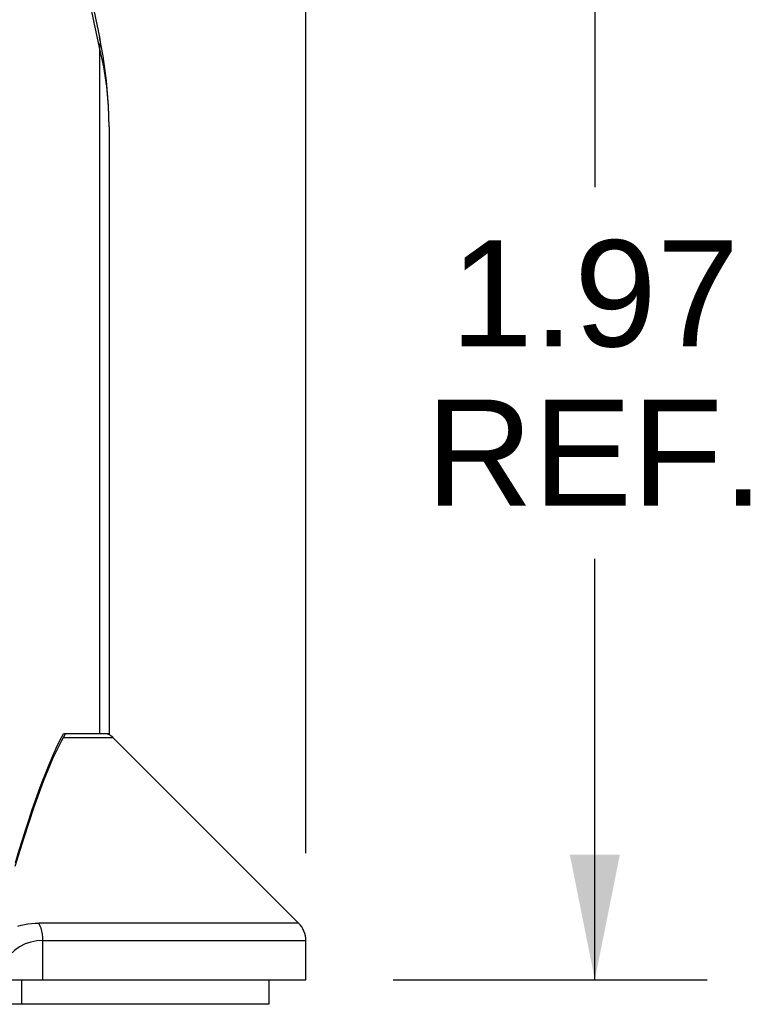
# Model space of a CAD drawing. Header units: inches. Extents: x 0 to 22, y 0 to 17.
# Tile 3 of 14: x 3.8 to 5, y 5.9 to 7.5. Entities that reach past the tile are written whole.
import ezdxf

# ---------------------------------------------------------------- set-up
doc = ezdxf.new("R2010")
doc.units = ezdxf.units.IN
doc.header["$LTSCALE"] = 1.21
doc.header["$MEASUREMENT"] = 0
doc.layers.get('0').update_dxf_attribs({"linetype": 'CONTINUOUS'})
doc.styles.get("Standard").update_dxf_attribs({"font": 'arial.ttf'})
doc.dimstyles.new('DIMSTYLE_1', dxfattribs={"dimtxt": 0.17, "dimasz": 0.2, "dimexe": 0.09, "dimexo": 0.07, "dimgap": 0.0425, "dimtad": 0, "dimtih": 1, "dimtoh": 1, "dimzin": 4, "dimdsep": 46, "dimtxsty": 'Standard', "dimblk": '_FILLED', "dimblk1": '_FILLED', "dimblk2": '_FILLED', "dimcen": 0.09, "dimadec": 3, "dimazin": 1, "dimtfac": 1, "dimtdec": 3, "dimtofl": 0, "dimtmove": 0, "dimatfit": 3, "dimldrblk": '_FILLED', "dimfxl": 0, "dimtolj": 1, "dimtzin": 4, "dimarcsym": 0})

# ---------------------------------------------------------------- blocks, each defined once
blk = doc.blocks.new('_FILLED')
at = {"color": 0, "linetype": 'ByBlock'}
blk.add_solid([(0, 0), (-1, 0.2), (-1, -0.2)], dxfattribs=at)
blk = doc.blocks.new('*D6')
at = {"color": 2, "linetype": 'Continuous'}
for p, q in [((2.2555, 6.1665), (2.2555, 8.5669)), ((4.2635, 6.1665), (4.2635, 8.5669)), ((2.2555, 8.3869), (2.6408, 8.3869)), ((4.2635, 8.3869), (3.8782, 8.3869))]:
    blk.add_line(p, q, dxfattribs=at)
at = {"color": 2, "linetype": 'Continuous', "xscale": 0.2, "yscale": 0.2, "zscale": 0.2, "rotation": 180}
blk.add_blockref('_FILLED', (2.2555, 8.3869), dxfattribs=at)
at = {"color": 2, "linetype": 'Continuous', "xscale": 0.2, "yscale": 0.2, "zscale": 0.2}
blk.add_blockref('_FILLED', (4.2635, 8.3869), dxfattribs=at)
at = {"color": 2, "linetype": 'Continuous', "insert": (3.2595, 8.4719), "char_height": 0.17, "width": 1.067398, "attachment_point": 2, "line_spacing_factor": 0.9}
blk.add_mtext('2.01 REF.', dxfattribs=at)
blk = doc.blocks.new('*D7')
at = {"color": 2, "linetype": 'Continuous'}
for p, q in [((3.8838, 7.9324), (4.9063, 7.9324)), ((4.7263, 7.9324), (4.7263, 7.2325)), ((4.7263, 5.9638), (4.7263, 6.6375)), ((4.4035, 5.9638), (4.9063, 5.9638))]:
    blk.add_line(p, q, dxfattribs=at)
at = {"color": 2, "linetype": 'Continuous', "xscale": 0.2, "yscale": 0.2, "zscale": 0.2}
for p, rotation in [((4.7263, 7.9324), 90), ((4.7263, 5.9638), 270)]:
    blk.add_blockref('_FILLED', p, dxfattribs=dict(at, rotation=rotation))
at = {"color": 2, "linetype": 'Continuous', "insert": (4.7263, 7.1475), "char_height": 0.17, "width": 0.539703, "attachment_point": 2, "line_spacing_factor": 0.9}
blk.add_mtext('1.97\\PREF.', dxfattribs=at)

msp = doc.modelspace()

# ---------------------------------------------------------------- linework, layer by layer
at = {"color": 7, "linetype": 'Continuous'}
for p, q in [((3.8683, 7.7778), (3.9333, 7.4725)), ((3.9333, 7.4561), (3.8683, 7.7614)), ((3.939, 7.4424), (3.9333, 7.4726)), ((3.9333, 7.4561), (3.9333, 6.3575)), ((3.9485, 7.3289), (3.9485, 6.3575)), ((3.8697, 6.3465), (3.8754, 6.3575)), ((3.8726, 6.3467), (3.8788, 6.3575)), ((3.9484, 6.3575), (3.8754, 6.3575)), ((3.8755, 6.3518), (3.9542, 6.3518)), ((3.9542, 6.3518), (4.2519, 6.0544)), ((4.2519, 6.0544), (3.8358, 6.0544)), ((3.8425, 6.0265), (4.2635, 6.0265)), ((3.8425, 5.9638), (3.8425, 6.0265)), ((4.2635, 5.9638), (4.2635, 6.0265)), ((2.2555, 5.9638), (4.2635, 5.9638)), ((3.808, 5.9638), (3.808, 5.9245)), ((4.2044, 5.9638), (4.2044, 5.9245)), ((4.2044, 5.9245), (2.3146, 5.9245))]:
    msp.add_line(p, q, dxfattribs=at)
for points in [[(3.9333, 7.4725), (3.9342, 7.4653), (3.9333, 7.4561)], [(3.9485, 7.3289), (3.9474, 7.3621), (3.9446, 7.3937), (3.9398, 7.425), (3.9333, 7.4561)], [(3.9485, 7.3288), (3.9476, 7.3626), (3.9445, 7.4026), (3.939, 7.4424)], [(3.798, 6.1456), (3.8122, 6.1915), (3.828, 6.2391), (3.8436, 6.2817), (3.8586, 6.3179), (3.8726, 6.3467)], [(3.7984, 6.1512), (3.8041, 6.1698), (3.8096, 6.1875), (3.815, 6.2046), (3.8203, 6.2209), (3.8255, 6.2363), (3.8306, 6.2512), (3.836, 6.2661), (3.8414, 6.2807), (3.8469, 6.2949), (3.8524, 6.3086), (3.8582, 6.322), (3.8639, 6.3347), (3.8697, 6.3465)], [(3.8024, 6.0496), (3.8077, 6.0511), (3.813, 6.0523), (3.8185, 6.0532), (3.8242, 6.0538), (3.8299, 6.0542), (3.8358, 6.0544)], [(3.8425, 6.0265), (3.8424, 6.0316), (3.8418, 6.0367), (3.8408, 6.0415), (3.8395, 6.0462), (3.8378, 6.0505), (3.8358, 6.0544)], [(3.8425, 6.0265), (3.8328, 6.026), (3.8232, 6.0242), (3.8139, 6.0211), (3.805, 6.0166), (3.7968, 6.0108), (3.7893, 6.0037), (3.7825, 5.9954), (3.7766, 5.9859), (3.7715, 5.9754), (3.7674, 5.9638)]]:
    msp.add_lwpolyline(points, dxfattribs=at)
for centre, radius, start, end in [((3.9403, 6.3379), 0.0197, 45.0273, 82.5045), ((4.2241, 6.0265), 0.0394, 0, 45.0273)]:
    msp.add_arc(centre, radius, start, end, dxfattribs=at)

# ---------------------------------------------------------------- dimensions: what is measured, and where the dimension line sits
at = {"color": 2, "linetype": 'Continuous'}
dim = msp.add_linear_dim(base=(4.2635, 8.3869), p1=(2.2555, 6.0965), p2=(4.2635, 6.0965), text='<> REF.', dimstyle='DIMSTYLE_1', dxfattribs=at)
dim.commit()
dim.dimension.update_dxf_attribs({"geometry": '*D6', "text_midpoint": (3.2595, 8.3869), "dimtype": 160})
dim = msp.add_linear_dim(base=(4.7263, 5.9638), p1=(3.8138, 7.9324), p2=(4.3335, 5.9638), angle=270, text='<>\\PREF.', dimstyle='DIMSTYLE_1', dxfattribs=at)
dim.commit()
dim.dimension.update_dxf_attribs({"geometry": '*D7', "text_midpoint": (4.7263, 6.935), "dimtype": 160})

doc.saveas('drawing.dxf')
